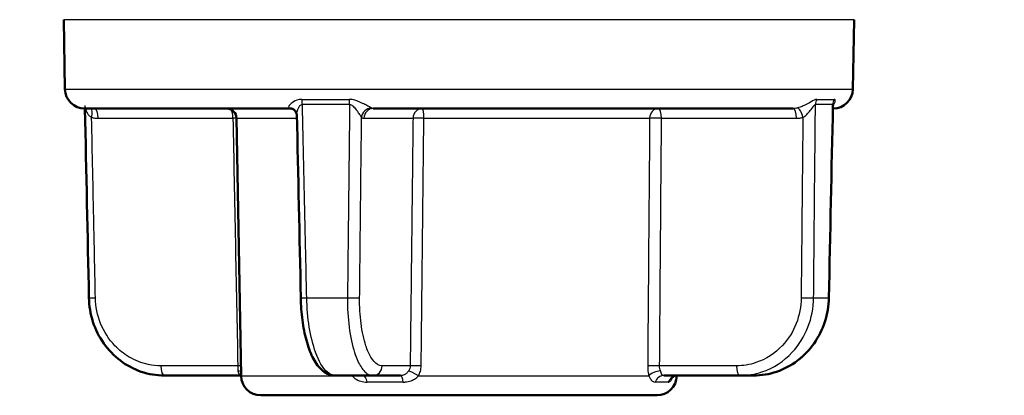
# Model space of a CAD drawing. Header units: millimetres. Extents: x 100 to 2000, y 93 to 2870.
# Tile 8 of 37: x 449 to 499, y 1673 to 1692. Entities that reach past the tile are written whole.
import ezdxf

# ---------------------------------------------------------------- set-up
doc = ezdxf.new("R2010")
doc.units = ezdxf.units.MM
doc.header["$LTSCALE"] = 10
for name, color, linetype, lineweight in [('Dimensions(ISO)', 7, 'Continuous', 25), ('Visible Edges(ISO)', 7, 'Continuous', 50), ('Visible Tangent Edges(ISO)', 7, 'Continuous', 25)]:
    doc.layers.add(name, color=color, linetype=linetype, lineweight=lineweight)
doc.styles.add('Text_3.5mm', font='arial.ttf', dxfattribs={"width": 0.9})
doc.dimstyles.new('KS-STANDARD', dxfattribs={"dimscale": 10, "dimtxt": 3.5, "dimasz": 2.5, "dimexe": 3.175, "dimexo": 0, "dimgap": 0.8, "dimtad": 1, "dimdec": 1, "dimrnd": 1e-08, "dimtxsty": 'Text_3.5mm', "dimcen": 0.09, "dimdle": 10, "dimclrd": 7, "dimclre": 7, "dimclrt": 7, "dimadec": 0, "dimazin": 2, "dimtfac": 0.714286, "dimtdec": 4, "dimtmove": 0, "dimatfit": 3, "dimfxl": 0, "dimtolj": 1, "dimlwd": 25, "dimlwe": 25, "dimarcsym": 0})

# ---------------------------------------------------------------- blocks, each defined once
blk = doc.blocks.new('*D11')
at = {"layer": 'Defpoints', "color": 0, "linetype": 'Continuous'}
for p in [(651.425, 2048.969), (399.025, 1756.687), (651.425, 1553.098)]:
    blk.add_point(p, dxfattribs=at)
at = {"layer": 'Dimensions(ISO)', "color": 7, "linetype": 'Continuous', "lineweight": 25}
for p, q in [((399.025, 1756.687), (399.025, 2080.719)), ((651.425, 1553.098), (651.425, 2080.719)), ((424.025, 2048.969), (626.425, 2048.969))]:
    blk.add_line(p, q, dxfattribs=at)
at = {"layer": 'Dimensions(ISO)', "color": 7, "linetype": 'Continuous'}
for points in [[(424.025, 2053.136), (424.025, 2044.802), (399.025, 2048.969)], [(626.425, 2053.136), (626.425, 2044.802), (651.425, 2048.969)]]:
    blk.add_solid(points, dxfattribs=at)
at = {"layer": 'Dimensions(ISO)', "color": 7, "linetype": 'Continuous', "lineweight": 25, "insert": (490.32, 2074.839), "char_height": 35, "attachment_point": 4, "style": 'Text_3.5mm'}
blk.add_mtext('\\A1;252', dxfattribs=at)

msp = doc.modelspace()

# ---------------------------------------------------------------- linework, layer by layer
at = {"layer": 'Visible Edges(ISO)'}
for p, q in [((451.102, 1688.67), (451.041, 1692.179)), ((490.949, 1688.67), (491.01, 1692.179)), ((452.102, 1687.687), (462.505, 1687.687)), ((466.691, 1687.687), (487.923, 1687.687)), ((460.008, 1674.17), (459.781, 1687.196)), ((456.128, 1674.187), (459.98, 1674.187)), ((466.677, 1674.187), (464.781, 1674.187)), ((466.677, 1674.187), (468.079, 1674.187)), ((481.381, 1674.187), (485.233, 1674.187)), ((482.043, 1674.17), (482.043, 1674.186)), ((485.923, 1674.187), (485.233, 1674.187)), ((481.043, 1673.187), (461.008, 1673.187))]:
    msp.add_line(p, q, dxfattribs=at)
for centre, radius, start, end in [((452.102, 1688.687), 1, 181, 270), ((489.949, 1688.687), 1, 270, 359), ((459.281, 1687.187), 0.5, 1, 90), ((461.008, 1674.187), 1, 181, 270), ((481.043, 1674.187), 1, 270, 359)]:
    msp.add_arc(centre, radius, start, end, dxfattribs=at)
for centre, major_axis, ratio, start_param, end_param in [((66907.689, 2844.759), (-3605.337, 70645.69), 0.939546, 1.539245, 1.53938), ((-65965.639, 2844.759), (3605.337, 70645.69), 0.939546, 4.743805, 4.743943), ((24618.884, 2844.023), (-1312.899, 70679.913), 0.34197, 1.580809, 1.58094)]:
    msp.add_ellipse(centre, major_axis=major_axis, ratio=ratio, start_param=start_param, end_param=end_param, dxfattribs=at)
for points, knots in [([(489.954, 1687.908), (489.954, 1687.908), (489.954, 1687.908), (489.953, 1687.906), (489.952, 1687.902), (489.948, 1687.887), (489.944, 1687.874), (489.943, 1687.843), (489.942, 1687.839), (489.942, 1687.834)], [-0.05379288, -0.05379288, -0.05379288, -0.05379288, -0.05012027, -0.05012027, -0.04171164, -0.04171164, -0.03063029, -0.03063029, -0.02900734, -0.02900734, -0.02900734, -0.02900734]), ([(462.505, 1687.687), (462.52, 1687.687), (462.534, 1687.686), (462.562, 1687.683), (462.575, 1687.68), (462.599, 1687.673), (462.611, 1687.67), (462.631, 1687.661), (462.64, 1687.657), (462.655, 1687.649), (462.661, 1687.645), (462.667, 1687.641)], [-0.03486292, -0.03486292, -0.03486292, -0.03486292, -0.02789034, -0.02789034, -0.02091775, -0.02091775, -0.01394517, -0.01394517, -0.00697258, -0.00697258, 0, 0, 0, 0]), ([(462.823, 1687.361), (462.823, 1687.375), (462.821, 1687.392), (462.815, 1687.429), (462.809, 1687.45), (462.793, 1687.493), (462.781, 1687.516), (462.754, 1687.559), (462.737, 1687.579), (462.703, 1687.615), (462.684, 1687.63), (462.667, 1687.641)], [-0.03700651, -0.03700651, -0.03700651, -0.03700651, -0.0296052, -0.0296052, -0.0222039, -0.0222039, -0.0148026, -0.0148026, -0.0074013, -0.0074013, 0, 0, 0, 0]), ([(456.128, 1674.187), (455.735, 1674.187), (455.335, 1674.253), (454.582, 1674.51), (454.227, 1674.699), (453.584, 1675.186), (453.303, 1675.478), (452.833, 1676.145), (452.649, 1676.514), (452.395, 1677.293), (452.325, 1677.707), (452.317, 1678.116)], [0, 0, 0, 0, 0.1081229, 0.1081229, 0.2162458, 0.2162458, 0.3243686, 0.3243686, 0.4324915, 0.4324915, 0.5406144, 0.5406144, 0.5406144, 0.5406144]), ([(463.027, 1678.115), (463.035, 1677.737), (463.064, 1677.355), (463.16, 1676.63), (463.227, 1676.285), (463.399, 1675.652), (463.501, 1675.369), (463.748, 1674.87), (463.888, 1674.657), (464.164, 1674.403), (464.267, 1674.329), (464.506, 1674.22), (464.643, 1674.187), (464.781, 1674.187)], [0, 0, 0, 0, 0.1081229, 0.1081229, 0.2162458, 0.2162458, 0.3243686, 0.3243686, 0.4324915, 0.4324915, 0.4860335, 0.4860335, 0.5406144, 0.5406144, 0.5406144, 0.5406144]), ([(485.923, 1674.187), (486.316, 1674.187), (486.715, 1674.253), (487.468, 1674.51), (487.824, 1674.699), (488.467, 1675.186), (488.748, 1675.478), (489.218, 1676.145), (489.402, 1676.514), (489.656, 1677.293), (489.725, 1677.707), (489.734, 1678.116)], [0, 0, 0, 0, 0.1081229, 0.1081229, 0.2162458, 0.2162458, 0.3243686, 0.3243686, 0.4324915, 0.4324915, 0.5406144, 0.5406144, 0.5406144, 0.5406144]), ([(481.8, 1674.08), (481.8, 1674.08), (481.8, 1674.08), (481.803, 1674.084), (481.81, 1674.093), (481.841, 1674.118), (481.861, 1674.132), (481.92, 1674.161), (481.958, 1674.175), (482.027, 1674.186), (482.048, 1674.187), (482.071, 1674.187)], [-0.41891909, -0.41891909, -0.41891909, -0.41891909, -0.41461869, -0.41461869, -0.39916865, -0.39916865, -0.38818153, -0.38818153, -0.37814889, -0.37814889, -0.37417167, -0.37417167, -0.37417167, -0.37417167])]:
    msp.add_open_spline(points, degree=3, knots=knots, dxfattribs=at)
msp.add_open_spline([(459.98, 1674.187), (459.99, 1674.187), (459.999, 1674.187), (460.008, 1674.186)], degree=3, dxfattribs=at)
at = {"layer": 'Visible Tangent Edges(ISO)'}
for p, q in [((491.01, 1692.179), (451.041, 1692.179)), ((451.102, 1688.67), (490.949, 1688.67)), ((463.079, 1688.15), (465.478, 1688.15)), ((465.5, 1687.891), (463.11, 1687.891)), ((489.923, 1687.891), (489.054, 1687.891)), ((489.125, 1688.15), (489.998, 1688.15)), ((452.776, 1687.196), (459.599, 1687.196)), ((459.781, 1687.196), (462.827, 1687.196)), ((466.221, 1687.196), (468.704, 1687.196)), ((469.253, 1687.196), (480.671, 1687.196)), ((481.271, 1687.196), (488.094, 1687.196)), ((463.33, 1678.118), (465.391, 1678.118)), ((488.963, 1678.118), (489.713, 1678.118)), ((459.844, 1674.679), (455.957, 1674.679)), ((468.561, 1674.679), (467.146, 1674.679)), ((485.062, 1674.679), (481.175, 1674.679)), ((460.008, 1674.17), (465.636, 1674.17)), ((468.978, 1674.17), (480.634, 1674.17)), ((481.95, 1674.17), (482.043, 1674.17)), ((468.2, 1673.854), (466.383, 1673.854)), ((481.615, 1673.854), (480.954, 1673.854))]:
    msp.add_line(p, q, dxfattribs=at)
for centre, major_axis, ratio, start_param, end_param in [((462.909, 1687.882), (0, 0.5), 0.401993, 4.729842, 5.279169), ((465.36, 1687.882), (0, 0.5), 0.28062, 4.729842, 5.279169), ((489.511, 1687.882), (0, 0.5), 0.915643, 1.004017, 1.553343), ((490.403, 1687.882), (0, 0.5), 0.959819, 1.004017, 1.553343), ((452.279, 1687.227), (0.121, 0.485), 0.329269, 4.812065, 6.031466), ((452.605, 1687.187), (0, 0.5), 0.34202, 4.729842, 6.283185), ((459.428, 1687.187), (0, 0.5), 0.34202, 4.729842, 5.820568), ((462.386, 1687.227), (0.28, 0.414), 0.913572, 0, 0.528367), ((466.573, 1687.227), (0.285, 0.411), 0.916294, 0.590991, 2.118272), ((466.691, 1687.187), (0, 0.5), 0.939693, 0, 1.553343), ((469.174, 1687.187), (0, 0.5), 0.939693, 0, 1.553343), ((469.174, 1687.187), (0, 0.5), 0.15763, 4.729842, 6.283185), ((481.1, 1687.187), (0, 0.5), 0.85779, 0, 1.553343), ((481.1, 1687.187), (0, 0.5), 0.34202, 4.729842, 6.283185), ((487.923, 1687.187), (0, 0.5), 0.34202, 4.729842, 6.283185), ((488.248, 1687.227), (-0.121, 0.485), 0.336748, 4.646467, 6.173748), ((459.428, 1687.187), (-0.5, -0.01), 0.011472, 3.927987, 4.363086), ((469.174, 1687.187), (-0.5, 0.006), 0.019503, 4.554337, 5.934106), ((481.1, 1687.187), (-0.5, 0.004), 0.021324, 4.36353, 5.743298), ((452.816, 1678.126), (-0.5, -0.011), 0.010756, 0, 1.221471), ((463.527, 1678.126), (-0.5, -0.011), 0.009532, 0, 1.165261), ((465.535, 1678.126), (0.5, -0.005), 0.021469, 4.419803, 5.934091), ((488.503, 1678.126), (-0.5, 0.005), 0.022039, 1.22198, 2.736267), ((489.234, 1678.126), (0.5, -0.011), 0.010756, 0, 0.292817), ((456.128, 1674.687), (0, -0.5), 0.34202, 4.729842, 6.283185), ((459.673, 1674.67), (-0.5, -0.01), 0.011393, 4.001719, 4.363083), ((466.677, 1674.687), (0, -0.5), 0.939693, 0, 1.553343), ((469.031, 1674.67), (-0.5, 0.006), 0.019719, 4.538716, 5.934104), ((481.004, 1674.67), (-0.5, 0.004), 0.021403, 4.363534, 5.758922), ((485.233, 1674.687), (0, -0.5), 0.34202, 4.729842, 6.283185), ((459.709, 1674.161), (0.496, 0.066), 0.517433, 0.865583, 1.204942), ((465.391, 1674.161), (0.438, 0.242), 0.246082, 5.164111, 5.230173), ((466.183, 1673.687), (0, 0.5), 0.423599, 5.052226, 6.283185), ((468.079, 1673.687), (0, 0.5), 0.257773, 5.052226, 6.283185), ((468.885, 1674.161), (-0.427, 0.26), 0.112941, 4.562274, 5.986117), ((481.07, 1674.161), (0.48, 0.139), 0.468974, 1.130804, 2.554647), ((481.381, 1673.687), (0, 0.5), 0.90585, 0, 1.230959), ((482.071, 1673.687), (0, 0.5), 0.966205, 0, 1.230959)]:
    msp.add_ellipse(centre, major_axis=major_axis, ratio=ratio, start_param=start_param, end_param=end_param, dxfattribs=at)
for points, knots in [([(463.079, 1688.15), (463.031, 1688.15), (462.984, 1688.146), (462.791, 1688.11), (462.678, 1688.045), (462.528, 1687.934), (462.479, 1687.885), (462.426, 1687.808), (462.414, 1687.778), (462.418, 1687.737), (462.425, 1687.724), (462.438, 1687.714)], [-0.1648578, -0.1648578, -0.1648578, -0.1648578, -0.1488801, -0.1488801, -0.0943606, -0.0943606, -0.0524226, -0.0524226, -0.0201625, -0.0201625, 0, 0, 0, 0]), ([(462.823, 1687.361), (462.823, 1687.383), (462.824, 1687.406), (462.834, 1687.496), (462.851, 1687.569), (462.915, 1687.736), (462.967, 1687.832), (463.062, 1687.885), (463.086, 1687.891), (463.11, 1687.891)], [0.0370065, 0.0370065, 0.0370065, 0.0370065, 0.0524226, 0.0524226, 0.0943606, 0.0943606, 0.1488801, 0.1488801, 0.1648578, 0.1648578, 0.1648578, 0.1648578]), ([(463.33, 1678.118), (463.302, 1679.361), (463.274, 1680.604), (463.201, 1683.862), (463.156, 1685.876), (463.11, 1687.891)], [0, 0, 0, 0, 0.3730972, 0.3730972, 0.9775966, 0.9775966, 0.9775966, 0.9775966]), ([(465.5, 1687.891), (465.478, 1685.87), (465.455, 1683.85), (465.418, 1680.593), (465.405, 1679.355), (465.391, 1678.118)], [-0.9775966, -0.9775966, -0.9775966, -0.9775966, -0.371352, -0.371352, 0, 0, 0, 0]), ([(466.599, 1687.714), (466.578, 1687.727), (466.547, 1687.745), (466.455, 1687.795), (466.388, 1687.832), (466.254, 1687.902), (466.191, 1687.934), (466.076, 1687.988), (466.028, 1688.01), (465.926, 1688.053), (465.872, 1688.074), (465.779, 1688.104), (465.741, 1688.114), (465.659, 1688.133), (465.612, 1688.142), (465.536, 1688.149), (465.507, 1688.15), (465.478, 1688.15)], [-0.1649041, -0.1649041, -0.1649041, -0.1649041, -0.1394506, -0.1394506, -0.1030832, -0.1030832, -0.0751083, -0.0751083, -0.0560666, -0.0560666, -0.0364643, -0.0364643, -0.0239228, -0.0239228, -0.0092011, -0.0092011, 0, 0, 0, 0]), ([(465.5, 1687.891), (465.515, 1687.891), (465.53, 1687.889), (465.569, 1687.878), (465.593, 1687.867), (465.636, 1687.838), (465.655, 1687.822), (465.704, 1687.778), (465.732, 1687.747), (465.786, 1687.684), (465.812, 1687.651), (465.873, 1687.569), (465.907, 1687.521), (465.981, 1687.416), (466.018, 1687.36), (466.071, 1687.283), (466.089, 1687.256), (466.103, 1687.236)], [0, 0, 0, 0, 0.0092011, 0.0092011, 0.0239228, 0.0239228, 0.0364643, 0.0364643, 0.0560666, 0.0560666, 0.0751083, 0.0751083, 0.1030832, 0.1030832, 0.1394506, 0.1394506, 0.1649041, 0.1649041, 0.1649041, 0.1649041]), ([(489.125, 1688.15), (489.104, 1688.15), (489.08, 1688.146), (488.967, 1688.11), (488.865, 1688.045), (488.671, 1687.934), (488.582, 1687.885), (488.419, 1687.808), (488.347, 1687.778), (488.231, 1687.737), (488.187, 1687.724), (488.145, 1687.714)], [-0.1648578, -0.1648578, -0.1648578, -0.1648578, -0.1488801, -0.1488801, -0.0943606, -0.0943606, -0.0524226, -0.0524226, -0.0201625, -0.0201625, 0, 0, 0, 0]), ([(488.419, 1687.236), (488.45, 1687.252), (488.481, 1687.272), (488.563, 1687.333), (488.613, 1687.379), (488.723, 1687.496), (488.781, 1687.569), (488.904, 1687.736), (488.967, 1687.832), (489.03, 1687.885), (489.043, 1687.891), (489.054, 1687.891)], [0, 0, 0, 0, 0.0201625, 0.0201625, 0.0524226, 0.0524226, 0.0943606, 0.0943606, 0.1488801, 0.1488801, 0.1648578, 0.1648578, 0.1648578, 0.1648578]), ([(488.963, 1678.118), (488.974, 1679.362), (488.986, 1680.606), (489.016, 1683.863), (489.035, 1685.877), (489.054, 1687.891)], [0, 0, 0, 0, 0.3733007, 0.3733007, 0.9775966, 0.9775966, 0.9775966, 0.9775966]), ([(489.923, 1687.891), (489.88, 1685.87), (489.837, 1683.85), (489.766, 1680.592), (489.74, 1679.355), (489.713, 1678.118)], [-0.9775966, -0.9775966, -0.9775966, -0.9775966, -0.3712703, -0.3712703, 0, 0, 0, 0]), ([(489.923, 1687.891), (489.928, 1687.891), (489.931, 1687.889), (489.939, 1687.878), (489.941, 1687.867), (489.942, 1687.846), (489.942, 1687.84), (489.942, 1687.834)], [0, 0, 0, 0, 0.00920108, 0.00920108, 0.0239228, 0.0239228, 0.02900734, 0.02900734, 0.02900734, 0.02900734]), ([(489.945, 1687.867), (489.946, 1687.868), (489.948, 1687.87), (489.979, 1687.902), (490.002, 1687.934), (490.031, 1687.988), (490.04, 1688.01), (490.051, 1688.053), (490.053, 1688.074), (490.051, 1688.104), (490.048, 1688.114), (490.039, 1688.133), (490.031, 1688.142), (490.014, 1688.149), (490.007, 1688.15), (489.998, 1688.15)], [-0.1044882, -0.1044882, -0.1044882, -0.1044882, -0.1030832, -0.1030832, -0.0751083, -0.0751083, -0.0560666, -0.0560666, -0.0364643, -0.0364643, -0.0239228, -0.0239228, -0.0092011, -0.0092011, 0, 0, 0, 0]), ([(452.109, 1687.834), (452.109, 1687.82), (452.11, 1687.804), (452.121, 1687.721), (452.143, 1687.639), (452.2, 1687.506), (452.23, 1687.451), (452.297, 1687.358), (452.332, 1687.319), (452.397, 1687.267), (452.423, 1687.25), (452.45, 1687.236)], [0.0290227, 0.0290227, 0.0290227, 0.0290227, 0.040912, 0.040912, 0.0858325, 0.0858325, 0.1187154, 0.1187154, 0.1471107, 0.1471107, 0.1648578, 0.1648578, 0.1648578, 0.1648578]), ([(462.438, 1687.714), (462.449, 1687.705), (462.46, 1687.699), (462.483, 1687.69), (462.494, 1687.687), (462.505, 1687.687)], [0, 0, 0, 0, 0.01743146, 0.01743146, 0.03486292, 0.03486292, 0.03486292, 0.03486292]), ([(466.691, 1687.687), (466.675, 1687.687), (466.66, 1687.69), (466.629, 1687.699), (466.614, 1687.705), (466.599, 1687.714)], [0, 0, 0, 0, 0.01743146, 0.01743146, 0.03486292, 0.03486292, 0.03486292, 0.03486292]), ([(488.145, 1687.714), (488.109, 1687.705), (488.072, 1687.699), (487.998, 1687.69), (487.96, 1687.687), (487.923, 1687.687)], [0, 0, 0, 0, 0.01743146, 0.01743146, 0.03486292, 0.03486292, 0.03486292, 0.03486292]), ([(452.45, 1687.236), (452.503, 1687.223), (452.557, 1687.213), (452.666, 1687.199), (452.721, 1687.196), (452.776, 1687.196)], [-0.03486292, -0.03486292, -0.03486292, -0.03486292, -0.01743146, -0.01743146, 0, 0, 0, 0]), ([(452.645, 1678.118), (452.619, 1679.355), (452.592, 1680.593), (452.527, 1683.632), (452.489, 1685.434), (452.45, 1687.236)], [0, 0, 0, 0, 0.371352, 0.371352, 0.9121145, 0.9121145, 0.9121145, 0.9121145]), ([(459.599, 1687.196), (459.639, 1685.11), (459.68, 1683.024), (459.762, 1678.851), (459.803, 1676.765), (459.844, 1674.679)], [0, 0, 0, 0, 0.626034, 0.626034, 1.252068, 1.252068, 1.252068, 1.252068]), ([(466.005, 1678.118), (466.018, 1679.355), (466.032, 1680.593), (466.064, 1683.632), (466.084, 1685.434), (466.103, 1687.236)], [0, 0, 0, 0, 0.371352, 0.371352, 0.9121145, 0.9121145, 0.9121145, 0.9121145]), ([(466.103, 1687.236), (466.122, 1687.223), (466.142, 1687.213), (466.181, 1687.199), (466.201, 1687.196), (466.221, 1687.196)], [-0.03486292, -0.03486292, -0.03486292, -0.03486292, -0.01743146, -0.01743146, 0, 0, 0, 0]), ([(468.704, 1687.196), (468.692, 1686.153), (468.68, 1685.11), (468.656, 1683.024), (468.645, 1681.98), (468.633, 1680.937), (468.621, 1679.894), (468.609, 1678.851), (468.585, 1676.765), (468.573, 1675.722), (468.561, 1674.679)], [0, 0, 0, 0, 0.313017, 0.313017, 0.626034, 0.626034, 0.626034, 0.939051, 0.939051, 1.252068, 1.252068, 1.252068, 1.252068]), ([(469.117, 1674.679), (469.129, 1675.722), (469.14, 1676.765), (469.162, 1678.851), (469.174, 1679.894), (469.185, 1680.937), (469.196, 1681.98), (469.208, 1683.024), (469.23, 1685.11), (469.242, 1686.153), (469.253, 1687.196)], [-1.252068, -1.252068, -1.252068, -1.252068, -0.939051, -0.939051, -0.626034, -0.626034, -0.626034, -0.313017, -0.313017, 0, 0, 0, 0]), ([(480.671, 1687.196), (480.654, 1685.11), (480.638, 1683.024), (480.604, 1678.851), (480.588, 1676.765), (480.571, 1674.679)], [-1.252068, -1.252068, -1.252068, -1.252068, -0.626034, -0.626034, 0, 0, 0, 0]), ([(481.175, 1674.679), (481.191, 1676.765), (481.207, 1678.851), (481.239, 1683.024), (481.255, 1685.11), (481.271, 1687.196)], [0, 0, 0, 0, 0.626034, 0.626034, 1.252068, 1.252068, 1.252068, 1.252068]), ([(488.094, 1687.196), (488.148, 1687.196), (488.203, 1687.199), (488.312, 1687.213), (488.366, 1687.223), (488.419, 1687.236)], [-0.03486292, -0.03486292, -0.03486292, -0.03486292, -0.01743146, -0.01743146, 0, 0, 0, 0]), ([(488.419, 1687.236), (488.402, 1685.441), (488.385, 1683.645), (488.356, 1680.606), (488.344, 1679.362), (488.332, 1678.118)], [-0.9121145, -0.9121145, -0.9121145, -0.9121145, -0.3733007, -0.3733007, 0, 0, 0, 0]), ([(455.957, 1674.679), (455.743, 1674.679), (455.527, 1674.701), (454.976, 1674.817), (454.651, 1674.944), (454.086, 1675.278), (453.842, 1675.473), (453.326, 1676.014), (453.077, 1676.403), (452.746, 1677.227), (452.655, 1677.675), (452.645, 1678.118)], [0, 0, 0, 0, 0.0682307, 0.0682307, 0.1773998, 0.1773998, 0.2724097, 0.2724097, 0.4078989, 0.4078989, 0.5406144, 0.5406144, 0.5406144, 0.5406144]), ([(464.781, 1674.187), (464.641, 1674.187), (464.498, 1674.249), (464.143, 1674.562), (463.94, 1674.908), (463.645, 1675.724), (463.536, 1676.164), (463.385, 1677.099), (463.34, 1677.612), (463.33, 1678.118)], [-0.5406144, -0.5406144, -0.5406144, -0.5406144, -0.4352283, -0.4352283, -0.2666105, -0.2666105, -0.1327142, -0.1327142, 0, 0, 0, 0]), ([(465.391, 1678.118), (465.386, 1677.612), (465.415, 1677.099), (465.535, 1676.158), (465.629, 1675.714), (465.829, 1675.095), (465.925, 1674.872), (466.15, 1674.491), (466.28, 1674.345), (466.502, 1674.213), (466.59, 1674.187), (466.677, 1674.187)], [-0.5406144, -0.5406144, -0.5406144, -0.5406144, -0.4078989, -0.4078989, -0.2724097, -0.2724097, -0.1773998, -0.1773998, -0.0682307, -0.0682307, 0, 0, 0, 0]), ([(467.146, 1674.679), (467.069, 1674.679), (466.99, 1674.701), (466.792, 1674.817), (466.676, 1674.944), (466.476, 1675.278), (466.391, 1675.473), (466.214, 1676.014), (466.13, 1676.403), (466.025, 1677.227), (466, 1677.675), (466.005, 1678.118)], [0, 0, 0, 0, 0.0682307, 0.0682307, 0.1773998, 0.1773998, 0.2724097, 0.2724097, 0.4078989, 0.4078989, 0.5406144, 0.5406144, 0.5406144, 0.5406144]), ([(488.332, 1678.118), (488.328, 1677.675), (488.242, 1677.227), (487.923, 1676.408), (487.683, 1676.024), (487.017, 1675.309), (486.55, 1675.006), (485.727, 1674.733), (485.392, 1674.679), (485.062, 1674.679)], [0, 0, 0, 0, 0.1327155, 0.1327155, 0.2666106, 0.2666106, 0.4352283, 0.4352283, 0.5406144, 0.5406144, 0.5406144, 0.5406144]), ([(485.233, 1674.187), (485.609, 1674.187), (485.99, 1674.249), (486.928, 1674.562), (487.461, 1674.908), (488.22, 1675.724), (488.494, 1676.164), (488.859, 1677.099), (488.958, 1677.612), (488.963, 1678.118)], [-0.5406144, -0.5406144, -0.5406144, -0.5406144, -0.4352283, -0.4352283, -0.2666106, -0.2666106, -0.1327155, -0.1327155, 0, 0, 0, 0]), ([(489.713, 1678.118), (489.702, 1677.612), (489.598, 1677.099), (489.22, 1676.158), (488.935, 1675.714), (488.345, 1675.095), (488.066, 1674.872), (487.419, 1674.491), (487.046, 1674.345), (486.415, 1674.213), (486.168, 1674.187), (485.923, 1674.187)], [-0.5406144, -0.5406144, -0.5406144, -0.5406144, -0.4079003, -0.4079003, -0.2724109, -0.2724109, -0.1774007, -0.1774007, -0.068231, -0.068231, 0, 0, 0, 0]), ([(459.844, 1674.679), (459.846, 1674.634), (459.847, 1674.588), (459.851, 1674.502), (459.852, 1674.462), (459.854, 1674.424)], [-0.1550764, -0.1550764, -0.1550764, -0.1550764, -0.1280719, -0.1280719, -0.10170184, -0.10170184, -0.10170184, -0.10170184]), ([(468.561, 1674.679), (468.561, 1674.632), (468.553, 1674.584), (468.526, 1674.498), (468.508, 1674.46), (468.485, 1674.424)], [-0.1550764, -0.1550764, -0.1550764, -0.1550764, -0.1267837, -0.1267837, -0.10170184, -0.10170184, -0.10170184, -0.10170184]), ([(468.978, 1674.17), (469.019, 1674.241), (469.052, 1674.318), (469.102, 1674.489), (469.116, 1674.584), (469.117, 1674.679)], [0.10170184, 0.10170184, 0.10170184, 0.10170184, 0.1267837, 0.1267837, 0.1550764, 0.1550764, 0.1550764, 0.1550764]), ([(480.571, 1674.679), (480.57, 1674.589), (480.575, 1674.498), (480.597, 1674.326), (480.613, 1674.245), (480.634, 1674.17)], [0, 0, 0, 0, 0.02700451, 0.02700451, 0.05337456, 0.05337456, 0.05337456, 0.05337456]), ([(481.216, 1674.424), (481.202, 1674.462), (481.191, 1674.502), (481.177, 1674.588), (481.174, 1674.634), (481.175, 1674.679)], [-0.05337456, -0.05337456, -0.05337456, -0.05337456, -0.02700451, -0.02700451, 0, 0, 0, 0]), ([(459.854, 1674.424), (459.856, 1674.389), (459.863, 1674.357), (459.889, 1674.282), (459.912, 1674.246), (459.952, 1674.199), (459.969, 1674.187), (459.98, 1674.187)], [-0.4752892, -0.4752892, -0.4752892, -0.4752892, -0.4506715, -0.4506715, -0.4112832, -0.4112832, -0.3741717, -0.3741717, -0.3741717, -0.3741717]), ([(465.636, 1674.17), (465.672, 1674.124), (465.718, 1674.08), (465.853, 1673.98), (465.954, 1673.932), (466.165, 1673.87), (466.275, 1673.854), (466.383, 1673.854)], [0, 0, 0, 0, 0.0246177, 0.0246177, 0.0640061, 0.0640061, 0.1011176, 0.1011176, 0.1011176, 0.1011176]), ([(468.485, 1674.424), (468.469, 1674.399), (468.452, 1674.376), (468.403, 1674.319), (468.369, 1674.288), (468.284, 1674.231), (468.23, 1674.208), (468.142, 1674.19), (468.11, 1674.187), (468.079, 1674.187)], [-0.4752892, -0.4752892, -0.4752892, -0.4752892, -0.457726, -0.457726, -0.4296248, -0.4296248, -0.3930932, -0.3930932, -0.3741717, -0.3741717, -0.3741717, -0.3741717]), ([(468.2, 1673.854), (468.259, 1673.854), (468.318, 1673.858), (468.486, 1673.882), (468.59, 1673.912), (468.757, 1673.988), (468.822, 1674.029), (468.916, 1674.105), (468.949, 1674.137), (468.978, 1674.17)], [0.3741717, 0.3741717, 0.3741717, 0.3741717, 0.3930932, 0.3930932, 0.4296248, 0.4296248, 0.457726, 0.457726, 0.4752892, 0.4752892, 0.4752892, 0.4752892]), ([(480.634, 1674.17), (480.654, 1674.124), (480.674, 1674.08), (480.731, 1673.98), (480.77, 1673.932), (480.856, 1673.87), (480.903, 1673.854), (480.954, 1673.854)], [0, 0, 0, 0, 0.0246177, 0.0246177, 0.0640061, 0.0640061, 0.1011176, 0.1011176, 0.1011176, 0.1011176]), ([(481.381, 1674.187), (481.349, 1674.187), (481.324, 1674.199), (481.282, 1674.246), (481.267, 1674.282), (481.239, 1674.357), (481.228, 1674.389), (481.216, 1674.424)], [-0.1011176, -0.1011176, -0.1011176, -0.1011176, -0.0640061, -0.0640061, -0.0246177, -0.0246177, 0, 0, 0, 0]), ([(481.615, 1673.854), (481.631, 1673.854), (481.647, 1673.858), (481.697, 1673.882), (481.732, 1673.912), (481.787, 1673.988), (481.809, 1674.029), (481.83, 1674.089), (481.834, 1674.102), (481.838, 1674.115)], [0.37417167, 0.37417167, 0.37417167, 0.37417167, 0.39309323, 0.39309323, 0.42962478, 0.42962478, 0.45772598, 0.45772598, 0.46534297, 0.46534297, 0.46534297, 0.46534297])]:
    msp.add_open_spline(points, degree=3, knots=knots, dxfattribs=at)
msp.add_open_spline([(465.627, 1674.187), (465.63, 1674.181), (465.633, 1674.176), (465.636, 1674.17)], degree=3, dxfattribs=at)

# ---------------------------------------------------------------- dimensions: what is measured, and where the dimension line sits
at = {"layer": 'Dimensions(ISO)', "color": 7, "linetype": 'Continuous', "lineweight": 25}
dim = msp.add_linear_dim(base=(651.425, 2048.969), p1=(399.025, 1756.687), p2=(651.425, 1553.098), angle=180, dimstyle='KS-STANDARD', override={"dimgap": 0.8, "dimdec": 0, "dimtol": 0, "dimlim": 0, "dimtp": 0, "dimtm": 0, "dimtdec": 4, "dimtofl": 0, "dimatfit": 1}, dxfattribs=at)
dim.commit()
dim.dimension.update_dxf_attribs({"geometry": '*D11', "text_midpoint": (525.225, 2048.969), "dimtype": 160})

doc.saveas('drawing.dxf')
